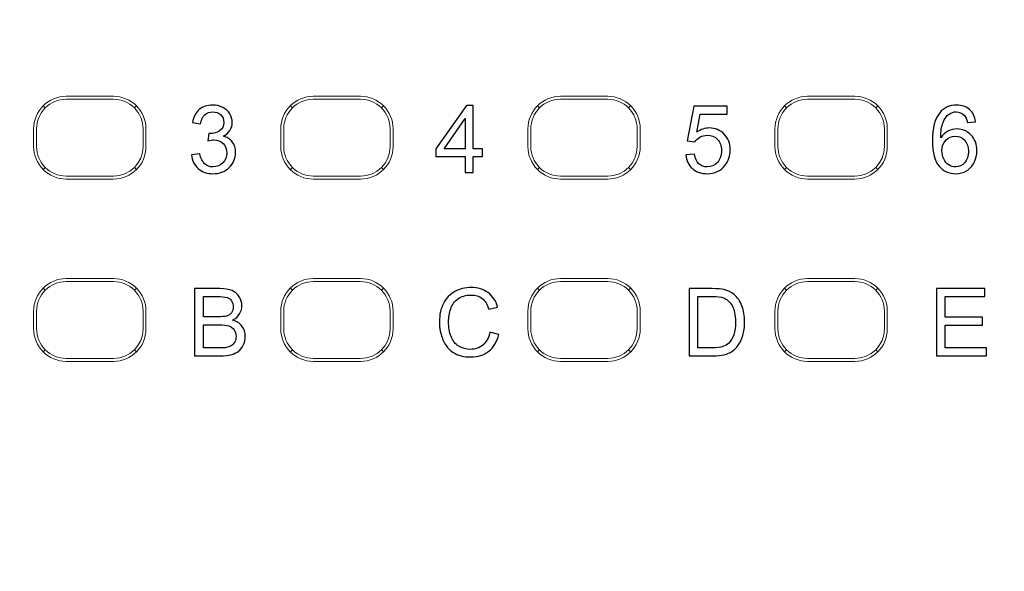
# Model space of a CAD drawing. Header units: millimetres. Extents: x -1114 to 1396, y -630 to 631.
# Tile 47 of 256: x -906.92 to -890.26, y -142.8 to -133.47. Entities that reach past the tile are written whole.
import ezdxf

# ---------------------------------------------------------------- set-up
doc = ezdxf.new("R2010")
doc.units = ezdxf.units.MM
doc.header["$MEASUREMENT"] = 0

msp = doc.modelspace()

# ---------------------------------------------------------------- linework, layer by layer
at = {"lineweight": 18}
for points, knots in [([(1038.9843, -629.7647), (1038.9843, -629.7647), (-1111.4882, -629.7647), (-1111.4882, -629.7647), (-1111.4882, -629.7647), (-1111.4882, -629.7647), (-1111.4882, 630.7883), (-1111.4882, 630.7883), (-1111.4882, 630.7883), (-1111.4882, 630.7883), (1038.9843, 630.7883), (1038.9843, 630.7883)], [0, 0, 0, 0, 0.3333333, 0.3333333, 0.3333333, 0.3333333, 0.6666667, 0.6666667, 0.6666667, 0.6666667, 1, 1, 1, 1]), ([(-906.1362, -134.7638), (-906.2821, -134.7638), (-906.422, -134.8218), (-906.5252, -134.9249), (-906.5252, -134.9249), (-906.6283, -135.0281), (-906.6863, -135.168), (-906.6863, -135.3139)], [0, 0, 0, 0, 0.5, 0.5, 0.5, 0.5, 1, 1, 1, 1]), ([(-904.7861, -135.3139), (-904.7861, -135.168), (-904.8441, -135.0281), (-904.9473, -134.9249), (-904.9473, -134.9249), (-905.0504, -134.8218), (-905.1903, -134.7638), (-905.3362, -134.7638)], [0, 0, 0, 0, 0.5, 0.5, 0.5, 0.5, 1, 1, 1, 1]), ([(-901.9554, -134.7638), (-902.1012, -134.7638), (-902.2412, -134.8218), (-902.3443, -134.9249), (-902.3443, -134.9249), (-902.4475, -135.0281), (-902.5054, -135.168), (-902.5054, -135.3139)], [0, 0, 0, 0, 0.5, 0.5, 0.5, 0.5, 1, 1, 1, 1]), ([(-900.6053, -135.3139), (-900.6053, -135.168), (-900.6632, -135.0281), (-900.7664, -134.9249), (-900.7664, -134.9249), (-900.8696, -134.8218), (-901.0095, -134.7638), (-901.1554, -134.7638)], [0, 0, 0, 0, 0.5, 0.5, 0.5, 0.5, 1, 1, 1, 1]), ([(-897.7745, -134.7638), (-897.9204, -134.7638), (-898.0603, -134.8218), (-898.1635, -134.9249), (-898.1635, -134.9249), (-898.2666, -135.0281), (-898.3246, -135.168), (-898.3246, -135.3139)], [0, 0, 0, 0, 0.5, 0.5, 0.5, 0.5, 1, 1, 1, 1]), ([(-896.4244, -135.3139), (-896.4244, -135.168), (-896.4824, -135.0281), (-896.5855, -134.9249), (-896.5855, -134.9249), (-896.6887, -134.8218), (-896.8286, -134.7638), (-896.9745, -134.7638)], [0, 0, 0, 0, 0.5, 0.5, 0.5, 0.5, 1, 1, 1, 1]), ([(-893.5936, -134.7638), (-893.7395, -134.7638), (-893.8794, -134.8218), (-893.9826, -134.9249), (-893.9826, -134.9249), (-894.0858, -135.0281), (-894.1437, -135.168), (-894.1437, -135.3139)], [0, 0, 0, 0, 0.5, 0.5, 0.5, 0.5, 1, 1, 1, 1]), ([(-892.2436, -135.3139), (-892.2436, -135.168), (-892.3015, -135.0281), (-892.4047, -134.9249), (-892.4047, -134.9249), (-892.5078, -134.8218), (-892.6478, -134.7638), (-892.7936, -134.7638)], [0, 0, 0, 0, 0.5, 0.5, 0.5, 0.5, 1, 1, 1, 1]), ([(-906.1362, -134.8139), (-906.2688, -134.8139), (-906.396, -134.8665), (-906.4898, -134.9603), (-906.4898, -134.9603), (-906.5835, -135.0541), (-906.6362, -135.1813), (-906.6362, -135.3139)], [0, 0, 0, 0, 0.5, 0.5, 0.5, 0.5, 1, 1, 1, 1]), ([(-904.8362, -135.3139), (-904.8362, -135.1813), (-904.8889, -135.0541), (-904.9827, -134.9603), (-904.9827, -134.9603), (-905.0764, -134.8665), (-905.2036, -134.8139), (-905.3362, -134.8139)], [0, 0, 0, 0, 0.5, 0.5, 0.5, 0.5, 1, 1, 1, 1]), ([(-901.9554, -134.8139), (-902.088, -134.8139), (-902.2151, -134.8665), (-902.3089, -134.9603), (-902.3089, -134.9603), (-902.4027, -135.0541), (-902.4554, -135.1813), (-902.4554, -135.3139)], [0, 0, 0, 0, 0.5, 0.5, 0.5, 0.5, 1, 1, 1, 1]), ([(-900.6554, -135.3139), (-900.6554, -135.1813), (-900.708, -135.0541), (-900.8018, -134.9603), (-900.8018, -134.9603), (-900.8956, -134.8665), (-901.0227, -134.8139), (-901.1554, -134.8139)], [0, 0, 0, 0, 0.5, 0.5, 0.5, 0.5, 1, 1, 1, 1]), ([(-897.7745, -134.8139), (-897.9071, -134.8139), (-898.0343, -134.8665), (-898.1281, -134.9603), (-898.1281, -134.9603), (-898.2218, -135.0541), (-898.2745, -135.1813), (-898.2745, -135.3139)], [0, 0, 0, 0, 0.5, 0.5, 0.5, 0.5, 1, 1, 1, 1]), ([(-896.4745, -135.3139), (-896.4745, -135.1813), (-896.5272, -135.0541), (-896.6209, -134.9603), (-896.6209, -134.9603), (-896.7147, -134.8665), (-896.8419, -134.8139), (-896.9745, -134.8139)], [0, 0, 0, 0, 0.5, 0.5, 0.5, 0.5, 1, 1, 1, 1]), ([(-893.5936, -134.8139), (-893.7262, -134.8139), (-893.8534, -134.8665), (-893.9472, -134.9603), (-893.9472, -134.9603), (-894.041, -135.0541), (-894.0936, -135.1813), (-894.0936, -135.3139)], [0, 0, 0, 0, 0.5, 0.5, 0.5, 0.5, 1, 1, 1, 1]), ([(-892.2936, -135.3139), (-892.2936, -135.1813), (-892.3463, -135.0541), (-892.4401, -134.9603), (-892.4401, -134.9603), (-892.5339, -134.8665), (-892.661, -134.8139), (-892.7936, -134.8139)], [0, 0, 0, 0, 0.5, 0.5, 0.5, 0.5, 1, 1, 1, 1]), ([(-906.6863, -135.6139), (-906.6863, -135.7598), (-906.6283, -135.8997), (-906.5252, -136.0028), (-906.5252, -136.0028), (-906.422, -136.106), (-906.2821, -136.1639), (-906.1362, -136.1639)], [0, 0, 0, 0, 0.5, 0.5, 0.5, 0.5, 1, 1, 1, 1]), ([(-906.6362, -135.6139), (-906.6362, -135.7465), (-906.5835, -135.8737), (-906.4898, -135.9674), (-906.4898, -135.9674), (-906.396, -136.0612), (-906.2688, -136.1139), (-906.1362, -136.1139)], [0, 0, 0, 0, 0.5, 0.5, 0.5, 0.5, 1, 1, 1, 1]), ([(-902.5054, -135.6139), (-902.5054, -135.7598), (-902.4475, -135.8997), (-902.3443, -136.0028), (-902.3443, -136.0028), (-902.2412, -136.106), (-902.1012, -136.1639), (-901.9554, -136.1639)], [0, 0, 0, 0, 0.5, 0.5, 0.5, 0.5, 1, 1, 1, 1]), ([(-902.4554, -135.6139), (-902.4554, -135.7465), (-902.4027, -135.8737), (-902.3089, -135.9674), (-902.3089, -135.9674), (-902.2151, -136.0612), (-902.088, -136.1139), (-901.9554, -136.1139)], [0, 0, 0, 0, 0.5, 0.5, 0.5, 0.5, 1, 1, 1, 1]), ([(-898.3246, -135.6139), (-898.3246, -135.7598), (-898.2666, -135.8997), (-898.1635, -136.0028), (-898.1635, -136.0028), (-898.0603, -136.106), (-897.9204, -136.1639), (-897.7745, -136.1639)], [0, 0, 0, 0, 0.5, 0.5, 0.5, 0.5, 1, 1, 1, 1]), ([(-898.2745, -135.6139), (-898.2745, -135.7465), (-898.2218, -135.8737), (-898.1281, -135.9674), (-898.1281, -135.9674), (-898.0343, -136.0612), (-897.9071, -136.1139), (-897.7745, -136.1139)], [0, 0, 0, 0, 0.5, 0.5, 0.5, 0.5, 1, 1, 1, 1]), ([(-894.1437, -135.6139), (-894.1437, -135.7598), (-894.0858, -135.8997), (-893.9826, -136.0028), (-893.9826, -136.0028), (-893.8794, -136.106), (-893.7395, -136.1639), (-893.5936, -136.1639)], [0, 0, 0, 0, 0.5, 0.5, 0.5, 0.5, 1, 1, 1, 1]), ([(-894.0936, -135.6139), (-894.0936, -135.7465), (-894.041, -135.8737), (-893.9472, -135.9674), (-893.9472, -135.9674), (-893.8534, -136.0612), (-893.7262, -136.1139), (-893.5936, -136.1139)], [0, 0, 0, 0, 0.5, 0.5, 0.5, 0.5, 1, 1, 1, 1]), ([(-906.1362, -137.8463), (-906.2821, -137.8463), (-906.422, -137.9043), (-906.5252, -138.0074), (-906.5252, -138.0074), (-906.6283, -138.1106), (-906.6863, -138.2505), (-906.6863, -138.3964)], [0, 0, 0, 0, 0.5, 0.5, 0.5, 0.5, 1, 1, 1, 1]), ([(-906.1362, -137.8964), (-906.2688, -137.8964), (-906.396, -137.949), (-906.4898, -138.0428), (-906.4898, -138.0428), (-906.5835, -138.1366), (-906.6362, -138.2638), (-906.6362, -138.3964)], [0, 0, 0, 0, 0.5, 0.5, 0.5, 0.5, 1, 1, 1, 1]), ([(-904.7861, -138.3964), (-904.7861, -138.2505), (-904.8441, -138.1106), (-904.9473, -138.0074), (-904.9473, -138.0074), (-905.0504, -137.9043), (-905.1903, -137.8463), (-905.3362, -137.8463)], [0, 0, 0, 0, 0.5, 0.5, 0.5, 0.5, 1, 1, 1, 1]), ([(-904.8362, -138.3964), (-904.8362, -138.2638), (-904.8889, -138.1366), (-904.9827, -138.0428), (-904.9827, -138.0428), (-905.0764, -137.949), (-905.2036, -137.8964), (-905.3362, -137.8964)], [0, 0, 0, 0, 0.5, 0.5, 0.5, 0.5, 1, 1, 1, 1]), ([(-901.9554, -137.8463), (-902.1012, -137.8463), (-902.2412, -137.9043), (-902.3443, -138.0074), (-902.3443, -138.0074), (-902.4475, -138.1106), (-902.5054, -138.2505), (-902.5054, -138.3964)], [0, 0, 0, 0, 0.5, 0.5, 0.5, 0.5, 1, 1, 1, 1]), ([(-901.9554, -137.8964), (-902.088, -137.8964), (-902.2151, -137.949), (-902.3089, -138.0428), (-902.3089, -138.0428), (-902.4027, -138.1366), (-902.4554, -138.2638), (-902.4554, -138.3964)], [0, 0, 0, 0, 0.5, 0.5, 0.5, 0.5, 1, 1, 1, 1]), ([(-900.6053, -138.3964), (-900.6053, -138.2505), (-900.6632, -138.1106), (-900.7664, -138.0074), (-900.7664, -138.0074), (-900.8696, -137.9043), (-901.0095, -137.8463), (-901.1554, -137.8463)], [0, 0, 0, 0, 0.5, 0.5, 0.5, 0.5, 1, 1, 1, 1]), ([(-900.6554, -138.3964), (-900.6554, -138.2638), (-900.708, -138.1366), (-900.8018, -138.0428), (-900.8018, -138.0428), (-900.8956, -137.949), (-901.0227, -137.8964), (-901.1554, -137.8964)], [0, 0, 0, 0, 0.5, 0.5, 0.5, 0.5, 1, 1, 1, 1]), ([(-897.7745, -137.8463), (-897.9204, -137.8463), (-898.0603, -137.9043), (-898.1635, -138.0074), (-898.1635, -138.0074), (-898.2666, -138.1106), (-898.3246, -138.2505), (-898.3246, -138.3964)], [0, 0, 0, 0, 0.5, 0.5, 0.5, 0.5, 1, 1, 1, 1]), ([(-897.7745, -137.8964), (-897.9071, -137.8964), (-898.0343, -137.949), (-898.1281, -138.0428), (-898.1281, -138.0428), (-898.2218, -138.1366), (-898.2745, -138.2638), (-898.2745, -138.3964)], [0, 0, 0, 0, 0.5, 0.5, 0.5, 0.5, 1, 1, 1, 1]), ([(-896.4244, -138.3964), (-896.4244, -138.2505), (-896.4824, -138.1106), (-896.5855, -138.0074), (-896.5855, -138.0074), (-896.6887, -137.9043), (-896.8286, -137.8463), (-896.9745, -137.8463)], [0, 0, 0, 0, 0.5, 0.5, 0.5, 0.5, 1, 1, 1, 1]), ([(-896.4745, -138.3964), (-896.4745, -138.2638), (-896.5272, -138.1366), (-896.6209, -138.0428), (-896.6209, -138.0428), (-896.7147, -137.949), (-896.8419, -137.8964), (-896.9745, -137.8964)], [0, 0, 0, 0, 0.5, 0.5, 0.5, 0.5, 1, 1, 1, 1]), ([(-893.5936, -137.8463), (-893.7395, -137.8463), (-893.8794, -137.9043), (-893.9826, -138.0074), (-893.9826, -138.0074), (-894.0858, -138.1106), (-894.1437, -138.2505), (-894.1437, -138.3964)], [0, 0, 0, 0, 0.5, 0.5, 0.5, 0.5, 1, 1, 1, 1]), ([(-893.5936, -137.8964), (-893.7262, -137.8964), (-893.8534, -137.949), (-893.9472, -138.0428), (-893.9472, -138.0428), (-894.041, -138.1366), (-894.0936, -138.2638), (-894.0936, -138.3964)], [0, 0, 0, 0, 0.5, 0.5, 0.5, 0.5, 1, 1, 1, 1]), ([(-892.2436, -138.3964), (-892.2436, -138.2505), (-892.3015, -138.1106), (-892.4047, -138.0074), (-892.4047, -138.0074), (-892.5078, -137.9043), (-892.6478, -137.8463), (-892.7936, -137.8463)], [0, 0, 0, 0, 0.5, 0.5, 0.5, 0.5, 1, 1, 1, 1]), ([(-892.2936, -138.3964), (-892.2936, -138.2638), (-892.3463, -138.1366), (-892.4401, -138.0428), (-892.4401, -138.0428), (-892.5339, -137.949), (-892.661, -137.8964), (-892.7936, -137.8964)], [0, 0, 0, 0, 0.5, 0.5, 0.5, 0.5, 1, 1, 1, 1]), ([(-906.6863, -138.6964), (-906.6863, -138.8423), (-906.6283, -138.9822), (-906.5252, -139.0853), (-906.5252, -139.0853), (-906.422, -139.1885), (-906.2821, -139.2464), (-906.1362, -139.2464)], [0, 0, 0, 0, 0.5, 0.5, 0.5, 0.5, 1, 1, 1, 1]), ([(-906.6362, -138.6964), (-906.6362, -138.829), (-906.5835, -138.9562), (-906.4898, -139.0499), (-906.4898, -139.0499), (-906.396, -139.1437), (-906.2688, -139.1964), (-906.1362, -139.1964)], [0, 0, 0, 0, 0.5, 0.5, 0.5, 0.5, 1, 1, 1, 1]), ([(-902.5054, -138.6964), (-902.5054, -138.8423), (-902.4475, -138.9822), (-902.3443, -139.0853), (-902.3443, -139.0853), (-902.2412, -139.1885), (-902.1012, -139.2464), (-901.9554, -139.2464)], [0, 0, 0, 0, 0.5, 0.5, 0.5, 0.5, 1, 1, 1, 1]), ([(-902.4554, -138.6964), (-902.4554, -138.829), (-902.4027, -138.9562), (-902.3089, -139.0499), (-902.3089, -139.0499), (-902.2151, -139.1437), (-902.088, -139.1964), (-901.9554, -139.1964)], [0, 0, 0, 0, 0.5, 0.5, 0.5, 0.5, 1, 1, 1, 1]), ([(-898.3246, -138.6964), (-898.3246, -138.8423), (-898.2666, -138.9822), (-898.1635, -139.0853), (-898.1635, -139.0853), (-898.0603, -139.1885), (-897.9204, -139.2464), (-897.7745, -139.2464)], [0, 0, 0, 0, 0.5, 0.5, 0.5, 0.5, 1, 1, 1, 1]), ([(-898.2745, -138.6964), (-898.2745, -138.829), (-898.2218, -138.9562), (-898.1281, -139.0499), (-898.1281, -139.0499), (-898.0343, -139.1437), (-897.9071, -139.1964), (-897.7745, -139.1964)], [0, 0, 0, 0, 0.5, 0.5, 0.5, 0.5, 1, 1, 1, 1]), ([(-894.1437, -138.6964), (-894.1437, -138.8423), (-894.0858, -138.9822), (-893.9826, -139.0853), (-893.9826, -139.0853), (-893.8794, -139.1885), (-893.7395, -139.2464), (-893.5936, -139.2464)], [0, 0, 0, 0, 0.5, 0.5, 0.5, 0.5, 1, 1, 1, 1]), ([(-894.0936, -138.6964), (-894.0936, -138.829), (-894.041, -138.9562), (-893.9472, -139.0499), (-893.9472, -139.0499), (-893.8534, -139.1437), (-893.7262, -139.1964), (-893.5936, -139.1964)], [0, 0, 0, 0, 0.5, 0.5, 0.5, 0.5, 1, 1, 1, 1])]:
    msp.add_open_spline(points, degree=3, knots=knots, dxfattribs=at)
for points in [[(-906.1362, -134.7638), (-906.1362, -134.7638), (-905.3362, -134.7638), (-905.3362, -134.7638)], [(-901.9554, -134.7638), (-901.9554, -134.7638), (-901.1554, -134.7638), (-901.1554, -134.7638)], [(-897.7745, -134.7638), (-897.7745, -134.7638), (-896.9745, -134.7638), (-896.9745, -134.7638)], [(-893.5936, -134.7638), (-893.5936, -134.7638), (-892.7936, -134.7638), (-892.7936, -134.7638)], [(-906.5245, -134.9256), (-906.5245, -134.9256), (-906.4898, -134.9603), (-906.4898, -134.9603)], [(-906.1362, -134.8139), (-906.1362, -134.8139), (-905.3362, -134.8139), (-905.3362, -134.8139)], [(-904.9827, -134.9603), (-904.9827, -134.9603), (-904.948, -134.9256), (-904.948, -134.9256)], [(-902.3089, -134.9603), (-902.3089, -134.9603), (-902.3436, -134.9256), (-902.3436, -134.9256)], [(-901.9554, -134.8139), (-901.9554, -134.8139), (-901.1554, -134.8139), (-901.1554, -134.8139)], [(-900.8018, -134.9603), (-900.8018, -134.9603), (-900.7671, -134.9256), (-900.7671, -134.9256)], [(-898.1628, -134.9256), (-898.1628, -134.9256), (-898.1281, -134.9603), (-898.1281, -134.9603)], [(-897.7745, -134.8139), (-897.7745, -134.8139), (-896.9745, -134.8139), (-896.9745, -134.8139)], [(-896.6209, -134.9603), (-896.6209, -134.9603), (-896.5862, -134.9256), (-896.5862, -134.9256)], [(-893.9472, -134.9603), (-893.9472, -134.9603), (-893.9819, -134.9256), (-893.9819, -134.9256)], [(-893.5936, -134.8139), (-893.5936, -134.8139), (-892.7936, -134.8139), (-892.7936, -134.8139)], [(-892.4401, -134.9603), (-892.4401, -134.9603), (-892.4054, -134.9256), (-892.4054, -134.9256)], [(-906.6863, -135.3139), (-906.6863, -135.3139), (-906.6863, -135.6139), (-906.6863, -135.6139)], [(-906.6362, -135.6139), (-906.6362, -135.6139), (-906.6362, -135.3139), (-906.6362, -135.3139)], [(-904.8362, -135.3139), (-904.8362, -135.3139), (-904.8362, -135.6139), (-904.8362, -135.6139)], [(-904.7861, -135.3139), (-904.7861, -135.3139), (-904.7861, -135.6139), (-904.7861, -135.6139)], [(-902.5054, -135.3139), (-902.5054, -135.3139), (-902.5054, -135.6139), (-902.5054, -135.6139)], [(-902.4554, -135.6139), (-902.4554, -135.6139), (-902.4554, -135.3139), (-902.4554, -135.3139)], [(-900.6554, -135.3139), (-900.6554, -135.3139), (-900.6554, -135.6139), (-900.6554, -135.6139)], [(-900.6053, -135.3139), (-900.6053, -135.3139), (-900.6053, -135.6139), (-900.6053, -135.6139)], [(-898.3246, -135.3139), (-898.3246, -135.3139), (-898.3246, -135.6139), (-898.3246, -135.6139)], [(-898.2745, -135.6139), (-898.2745, -135.6139), (-898.2745, -135.3139), (-898.2745, -135.3139)], [(-896.4745, -135.3139), (-896.4745, -135.3139), (-896.4745, -135.6139), (-896.4745, -135.6139)], [(-896.4244, -135.3139), (-896.4244, -135.3139), (-896.4244, -135.6139), (-896.4244, -135.6139)], [(-894.1437, -135.3139), (-894.1437, -135.3139), (-894.1437, -135.6139), (-894.1437, -135.6139)], [(-894.0936, -135.6139), (-894.0936, -135.6139), (-894.0936, -135.3139), (-894.0936, -135.3139)], [(-892.2936, -135.3139), (-892.2936, -135.3139), (-892.2936, -135.6139), (-892.2936, -135.6139)], [(-892.2436, -135.3139), (-892.2436, -135.3139), (-892.2436, -135.6139), (-892.2436, -135.6139)], [(-905.3362, -136.1139), (-905.0601, -136.1139), (-904.8362, -135.89), (-904.8362, -135.6139)], [(-905.3362, -136.1639), (-905.0324, -136.1639), (-904.7861, -135.9177), (-904.7861, -135.6139)], [(-901.1554, -136.1139), (-900.8792, -136.1139), (-900.6554, -135.89), (-900.6554, -135.6139)], [(-901.1554, -136.1639), (-900.8516, -136.1639), (-900.6053, -135.9177), (-900.6053, -135.6139)], [(-896.9745, -136.1139), (-896.6984, -136.1139), (-896.4745, -135.89), (-896.4745, -135.6139)], [(-896.9745, -136.1639), (-896.6707, -136.1639), (-896.4244, -135.9177), (-896.4244, -135.6139)], [(-892.7936, -136.1139), (-892.5175, -136.1139), (-892.2936, -135.89), (-892.2936, -135.6139)], [(-892.7936, -136.1639), (-892.4898, -136.1639), (-892.2436, -135.9177), (-892.2436, -135.6139)], [(-906.4898, -135.9674), (-906.4898, -135.9674), (-906.5245, -136.0021), (-906.5245, -136.0021)], [(-904.948, -136.0021), (-904.948, -136.0021), (-904.9827, -135.9674), (-904.9827, -135.9674)], [(-902.3089, -135.9674), (-902.3089, -135.9674), (-902.3436, -136.0021), (-902.3436, -136.0021)], [(-900.8018, -135.9674), (-900.8018, -135.9674), (-900.7671, -136.0021), (-900.7671, -136.0021)], [(-898.1281, -135.9674), (-898.1281, -135.9674), (-898.1628, -136.0021), (-898.1628, -136.0021)], [(-896.6209, -135.9674), (-896.6209, -135.9674), (-896.5862, -136.0021), (-896.5862, -136.0021)], [(-893.9819, -136.0021), (-893.9819, -136.0021), (-893.9472, -135.9674), (-893.9472, -135.9674)], [(-892.4401, -135.9674), (-892.4401, -135.9674), (-892.4054, -136.0021), (-892.4054, -136.0021)], [(-905.3362, -136.1139), (-905.3362, -136.1139), (-906.1362, -136.1139), (-906.1362, -136.1139)], [(-906.1362, -136.1639), (-906.1362, -136.1639), (-905.3362, -136.1639), (-905.3362, -136.1639)], [(-901.1554, -136.1139), (-901.1554, -136.1139), (-901.9554, -136.1139), (-901.9554, -136.1139)], [(-901.9554, -136.1639), (-901.9554, -136.1639), (-901.1554, -136.1639), (-901.1554, -136.1639)], [(-896.9745, -136.1139), (-896.9745, -136.1139), (-897.7745, -136.1139), (-897.7745, -136.1139)], [(-897.7745, -136.1639), (-897.7745, -136.1639), (-896.9745, -136.1639), (-896.9745, -136.1639)], [(-892.7936, -136.1139), (-892.7936, -136.1139), (-893.5936, -136.1139), (-893.5936, -136.1139)], [(-893.5936, -136.1639), (-893.5936, -136.1639), (-892.7936, -136.1639), (-892.7936, -136.1639)], [(-906.1362, -137.8463), (-906.1362, -137.8463), (-905.3362, -137.8463), (-905.3362, -137.8463)], [(-906.1362, -137.8964), (-906.1362, -137.8964), (-905.3362, -137.8964), (-905.3362, -137.8964)], [(-901.9554, -137.8463), (-901.9554, -137.8463), (-901.1554, -137.8463), (-901.1554, -137.8463)], [(-901.9554, -137.8964), (-901.9554, -137.8964), (-901.1554, -137.8964), (-901.1554, -137.8964)], [(-897.7745, -137.8463), (-897.7745, -137.8463), (-896.9745, -137.8463), (-896.9745, -137.8463)], [(-897.7745, -137.8964), (-897.7745, -137.8964), (-896.9745, -137.8964), (-896.9745, -137.8964)], [(-893.5936, -137.8463), (-893.5936, -137.8463), (-892.7936, -137.8463), (-892.7936, -137.8463)], [(-893.5936, -137.8964), (-893.5936, -137.8964), (-892.7936, -137.8964), (-892.7936, -137.8964)], [(-906.4898, -138.0428), (-906.4898, -138.0428), (-906.5245, -138.0081), (-906.5245, -138.0081)], [(-904.948, -138.0081), (-904.948, -138.0081), (-904.9827, -138.0428), (-904.9827, -138.0428)], [(-902.3436, -138.0081), (-902.3436, -138.0081), (-902.3089, -138.0428), (-902.3089, -138.0428)], [(-900.8018, -138.0428), (-900.8018, -138.0428), (-900.7671, -138.0081), (-900.7671, -138.0081)], [(-898.1281, -138.0428), (-898.1281, -138.0428), (-898.1628, -138.0081), (-898.1628, -138.0081)], [(-896.6209, -138.0428), (-896.6209, -138.0428), (-896.5862, -138.0081), (-896.5862, -138.0081)], [(-893.9819, -138.0081), (-893.9819, -138.0081), (-893.9472, -138.0428), (-893.9472, -138.0428)], [(-892.4401, -138.0428), (-892.4401, -138.0428), (-892.4054, -138.0081), (-892.4054, -138.0081)], [(-906.6863, -138.3964), (-906.6863, -138.3964), (-906.6863, -138.6964), (-906.6863, -138.6964)], [(-906.6362, -138.6964), (-906.6362, -138.6964), (-906.6362, -138.3964), (-906.6362, -138.3964)], [(-904.8362, -138.3964), (-904.8362, -138.3964), (-904.8362, -138.6964), (-904.8362, -138.6964)], [(-904.7861, -138.3964), (-904.7861, -138.3964), (-904.7861, -138.6964), (-904.7861, -138.6964)], [(-902.5054, -138.3964), (-902.5054, -138.3964), (-902.5054, -138.6964), (-902.5054, -138.6964)], [(-902.4554, -138.6964), (-902.4554, -138.6964), (-902.4554, -138.3964), (-902.4554, -138.3964)], [(-900.6554, -138.3964), (-900.6554, -138.3964), (-900.6554, -138.6964), (-900.6554, -138.6964)], [(-900.6053, -138.3964), (-900.6053, -138.3964), (-900.6053, -138.6964), (-900.6053, -138.6964)], [(-898.3246, -138.3964), (-898.3246, -138.3964), (-898.3246, -138.6964), (-898.3246, -138.6964)], [(-898.2745, -138.6964), (-898.2745, -138.6964), (-898.2745, -138.3964), (-898.2745, -138.3964)], [(-896.4745, -138.3964), (-896.4745, -138.3964), (-896.4745, -138.6964), (-896.4745, -138.6964)], [(-896.4244, -138.3964), (-896.4244, -138.3964), (-896.4244, -138.6964), (-896.4244, -138.6964)], [(-894.1437, -138.3964), (-894.1437, -138.3964), (-894.1437, -138.6964), (-894.1437, -138.6964)], [(-894.0936, -138.6964), (-894.0936, -138.6964), (-894.0936, -138.3964), (-894.0936, -138.3964)], [(-892.2936, -138.3964), (-892.2936, -138.3964), (-892.2936, -138.6964), (-892.2936, -138.6964)], [(-892.2436, -138.3964), (-892.2436, -138.3964), (-892.2436, -138.6964), (-892.2436, -138.6964)], [(-905.3362, -139.1964), (-905.0601, -139.1964), (-904.8362, -138.9725), (-904.8362, -138.6964)], [(-905.3362, -139.2464), (-905.0324, -139.2464), (-904.7861, -139.0002), (-904.7861, -138.6964)], [(-901.1554, -139.1964), (-900.8792, -139.1964), (-900.6554, -138.9725), (-900.6554, -138.6964)], [(-901.1554, -139.2464), (-900.8516, -139.2464), (-900.6053, -139.0002), (-900.6053, -138.6964)], [(-896.9745, -139.1964), (-896.6984, -139.1964), (-896.4745, -138.9725), (-896.4745, -138.6964)], [(-896.9745, -139.2464), (-896.6707, -139.2464), (-896.4244, -139.0002), (-896.4244, -138.6964)], [(-892.7936, -139.1964), (-892.5175, -139.1964), (-892.2936, -138.9725), (-892.2936, -138.6964)], [(-892.7936, -139.2464), (-892.4898, -139.2464), (-892.2436, -139.0002), (-892.2436, -138.6964)], [(-906.5245, -139.0846), (-906.5245, -139.0846), (-906.4898, -139.0499), (-906.4898, -139.0499)], [(-904.9827, -139.0499), (-904.9827, -139.0499), (-904.948, -139.0846), (-904.948, -139.0846)], [(-902.3436, -139.0846), (-902.3436, -139.0846), (-902.3089, -139.0499), (-902.3089, -139.0499)], [(-900.8018, -139.0499), (-900.8018, -139.0499), (-900.7671, -139.0846), (-900.7671, -139.0846)], [(-898.1281, -139.0499), (-898.1281, -139.0499), (-898.1628, -139.0846), (-898.1628, -139.0846)], [(-896.6209, -139.0499), (-896.6209, -139.0499), (-896.5862, -139.0846), (-896.5862, -139.0846)], [(-893.9472, -139.0499), (-893.9472, -139.0499), (-893.9819, -139.0846), (-893.9819, -139.0846)], [(-892.4054, -139.0846), (-892.4054, -139.0846), (-892.4401, -139.0499), (-892.4401, -139.0499)], [(-905.3362, -139.1964), (-905.3362, -139.1964), (-906.1362, -139.1964), (-906.1362, -139.1964)], [(-906.1362, -139.2464), (-906.1362, -139.2464), (-905.3362, -139.2464), (-905.3362, -139.2464)], [(-901.1554, -139.1964), (-901.1554, -139.1964), (-901.9554, -139.1964), (-901.9554, -139.1964)], [(-901.9554, -139.2464), (-901.9554, -139.2464), (-901.1554, -139.2464), (-901.1554, -139.2464)], [(-896.9745, -139.1964), (-896.9745, -139.1964), (-897.7745, -139.1964), (-897.7745, -139.1964)], [(-897.7745, -139.2464), (-897.7745, -139.2464), (-896.9745, -139.2464), (-896.9745, -139.2464)], [(-892.7936, -139.1964), (-892.7936, -139.1964), (-893.5936, -139.1964), (-893.5936, -139.1964)], [(-893.5936, -139.2464), (-893.5936, -139.2464), (-892.7936, -139.2464), (-892.7936, -139.2464)]]:
    msp.add_open_spline(points, degree=3, dxfattribs=at)
at = {"color": 250}
for points, knots in [([(-904.0146, -135.7536), (-904.0146, -135.7536), (-903.8752, -135.735), (-903.8752, -135.735), (-903.8752, -135.735), (-903.859, -135.8142), (-903.8318, -135.871), (-903.7934, -135.906), (-903.7934, -135.906), (-903.7548, -135.9409), (-903.708, -135.9583), (-903.6527, -135.9583), (-903.6527, -135.9583), (-903.5871, -135.9583), (-903.5315, -135.9356), (-903.4863, -135.8901), (-903.4863, -135.8901), (-903.4413, -135.8446), (-903.4185, -135.7882), (-903.4185, -135.721), (-903.4185, -135.721), (-903.4185, -135.657), (-903.4394, -135.6041), (-903.4812, -135.5625), (-903.4812, -135.5625), (-903.5233, -135.521), (-903.5765, -135.5001), (-903.641, -135.5001), (-903.641, -135.5001), (-903.6675, -135.5001), (-903.7003, -135.5054), (-903.7395, -135.5157), (-903.7395, -135.5157), (-903.7395, -135.5157), (-903.7238, -135.3932), (-903.7238, -135.3932), (-903.7238, -135.3932), (-903.7146, -135.3943), (-903.7072, -135.3948), (-903.7014, -135.3948), (-903.7014, -135.3948), (-903.6421, -135.3948), (-903.5886, -135.3792), (-903.541, -135.3482), (-903.541, -135.3482), (-903.4934, -135.3173), (-903.4696, -135.2694), (-903.4696, -135.2048), (-903.4696, -135.2048), (-903.4696, -135.1538), (-903.487, -135.1112), (-903.5217, -135.0778), (-903.5217, -135.0778), (-903.5564, -135.0442), (-903.6011, -135.0273), (-903.6558, -135.0273), (-903.6558, -135.0273), (-903.7101, -135.0273), (-903.7553, -135.0445), (-903.7913, -135.0783), (-903.7913, -135.0783), (-903.8276, -135.1125), (-903.8508, -135.1638), (-903.8612, -135.2321), (-903.8612, -135.2321), (-903.8612, -135.2321), (-904.0006, -135.2072), (-904.0006, -135.2072), (-904.0006, -135.2072), (-903.9837, -135.1135), (-903.9448, -135.041), (-903.8844, -134.9897), (-903.8844, -134.9897), (-903.8239, -134.9384), (-903.7487, -134.9125), (-903.6588, -134.9125), (-903.6588, -134.9125), (-903.5968, -134.9125), (-903.5397, -134.9259), (-903.4876, -134.9524), (-903.4876, -134.9524), (-903.4355, -134.9791), (-903.3955, -135.0154), (-903.3677, -135.0614), (-903.3677, -135.0614), (-903.3402, -135.1074), (-903.3262, -135.1561), (-903.3262, -135.208), (-903.3262, -135.208), (-903.3262, -135.2569), (-903.3394, -135.3017), (-903.3659, -135.3421), (-903.3659, -135.3421), (-903.3923, -135.3824), (-903.4312, -135.4144), (-903.4828, -135.4382), (-903.4828, -135.4382), (-903.4156, -135.4535), (-903.3635, -135.4858), (-903.3262, -135.5348), (-903.3262, -135.5348), (-903.2891, -135.5834), (-903.2706, -135.6446), (-903.2706, -135.7178), (-903.2706, -135.7178), (-903.2706, -135.8171), (-903.3066, -135.9012), (-903.3791, -135.9703), (-903.3791, -135.9703), (-903.4513, -136.0393), (-903.5429, -136.0737), (-903.6535, -136.0737), (-903.6535, -136.0737), (-903.7532, -136.0737), (-903.836, -136.0441), (-903.9019, -135.9845), (-903.9019, -135.9845), (-903.9678, -135.9253), (-904.0054, -135.8483), (-904.0146, -135.7536)], [0, 0, 0, 0, 0.0333333, 0.0333333, 0.0333333, 0.0333333, 0.0666667, 0.0666667, 0.0666667, 0.0666667, 0.1, 0.1, 0.1, 0.1, 0.1333333, 0.1333333, 0.1333333, 0.1333333, 0.1666667, 0.1666667, 0.1666667, 0.1666667, 0.2, 0.2, 0.2, 0.2, 0.2333333, 0.2333333, 0.2333333, 0.2333333, 0.2666667, 0.2666667, 0.2666667, 0.2666667, 0.3, 0.3, 0.3, 0.3, 0.3333333, 0.3333333, 0.3333333, 0.3333333, 0.3666667, 0.3666667, 0.3666667, 0.3666667, 0.4, 0.4, 0.4, 0.4, 0.4333333, 0.4333333, 0.4333333, 0.4333333, 0.4666667, 0.4666667, 0.4666667, 0.4666667, 0.5, 0.5, 0.5, 0.5, 0.5333333, 0.5333333, 0.5333333, 0.5333333, 0.5666667, 0.5666667, 0.5666667, 0.5666667, 0.6, 0.6, 0.6, 0.6, 0.6333333, 0.6333333, 0.6333333, 0.6333333, 0.6666667, 0.6666667, 0.6666667, 0.6666667, 0.7, 0.7, 0.7, 0.7, 0.7333333, 0.7333333, 0.7333333, 0.7333333, 0.7666667, 0.7666667, 0.7666667, 0.7666667, 0.8, 0.8, 0.8, 0.8, 0.8333333, 0.8333333, 0.8333333, 0.8333333, 0.8666667, 0.8666667, 0.8666667, 0.8666667, 0.9, 0.9, 0.9, 0.9, 0.9333333, 0.9333333, 0.9333333, 0.9333333, 0.9666667, 0.9666667, 0.9666667, 0.9666667, 1, 1, 1, 1]), ([(-899.3874, -136.0536), (-899.3874, -136.0536), (-899.3874, -135.7816), (-899.3874, -135.7816), (-899.3874, -135.7816), (-899.3874, -135.7816), (-899.8803, -135.7816), (-899.8803, -135.7816), (-899.8803, -135.7816), (-899.8803, -135.7816), (-899.8803, -135.6535), (-899.8803, -135.6535), (-899.8803, -135.6535), (-899.8803, -135.6535), (-899.3617, -134.9172), (-899.3617, -134.9172), (-899.3617, -134.9172), (-899.3617, -134.9172), (-899.2477, -134.9172), (-899.2477, -134.9172), (-899.2477, -134.9172), (-899.2477, -134.9172), (-899.2477, -135.6535), (-899.2477, -135.6535), (-899.2477, -135.6535), (-899.2477, -135.6535), (-899.0942, -135.6535), (-899.0942, -135.6535), (-899.0942, -135.6535), (-899.0942, -135.6535), (-899.0942, -135.7816), (-899.0942, -135.7816), (-899.0942, -135.7816), (-899.0942, -135.7816), (-899.2477, -135.7816), (-899.2477, -135.7816), (-899.2477, -135.7816), (-899.2477, -135.7816), (-899.2477, -136.0536), (-899.2477, -136.0536), (-899.2477, -136.0536), (-899.2477, -136.0536), (-899.3874, -136.0536), (-899.3874, -136.0536)], [0, 0, 0, 0, 0.0909091, 0.0909091, 0.0909091, 0.0909091, 0.1818182, 0.1818182, 0.1818182, 0.1818182, 0.2727273, 0.2727273, 0.2727273, 0.2727273, 0.3636364, 0.3636364, 0.3636364, 0.3636364, 0.4545455, 0.4545455, 0.4545455, 0.4545455, 0.5454545, 0.5454545, 0.5454545, 0.5454545, 0.6363636, 0.6363636, 0.6363636, 0.6363636, 0.7272727, 0.7272727, 0.7272727, 0.7272727, 0.8181818, 0.8181818, 0.8181818, 0.8181818, 0.9090909, 0.9090909, 0.9090909, 0.9090909, 1, 1, 1, 1]), ([(-895.6537, -135.7559), (-895.6537, -135.7559), (-895.5071, -135.7435), (-895.5071, -135.7435), (-895.5071, -135.7435), (-895.4963, -135.8149), (-895.4712, -135.8684), (-895.4317, -135.9044), (-895.4317, -135.9044), (-895.392, -135.9404), (-895.3444, -135.9583), (-895.2886, -135.9583), (-895.2886, -135.9583), (-895.2214, -135.9583), (-895.1645, -135.9329), (-895.1182, -135.8824), (-895.1182, -135.8824), (-895.0716, -135.8316), (-895.0484, -135.7644), (-895.0484, -135.6808), (-895.0484, -135.6808), (-895.0484, -135.6012), (-895.0706, -135.5385), (-895.1153, -135.4924), (-895.1153, -135.4924), (-895.16, -135.4464), (-895.2185, -135.4234), (-895.291, -135.4234), (-895.291, -135.4234), (-895.336, -135.4234), (-895.3764, -135.4337), (-895.4127, -135.4541), (-895.4127, -135.4541), (-895.4489, -135.4744), (-895.4772, -135.5009), (-895.4979, -135.5334), (-895.4979, -135.5334), (-895.4979, -135.5334), (-895.6288, -135.5165), (-895.6288, -135.5165), (-895.6288, -135.5165), (-895.6288, -135.5165), (-895.5188, -134.9328), (-895.5188, -134.9328), (-895.5188, -134.9328), (-895.5188, -134.9328), (-894.9536, -134.9328), (-894.9536, -134.9328), (-894.9536, -134.9328), (-894.9536, -134.9328), (-894.9536, -135.0662), (-894.9536, -135.0662), (-894.9536, -135.0662), (-894.9536, -135.0662), (-895.4071, -135.0662), (-895.4071, -135.0662), (-895.4071, -135.0662), (-895.4071, -135.0662), (-895.4685, -135.3715), (-895.4685, -135.3715), (-895.4685, -135.3715), (-895.4002, -135.3239), (-895.3285, -135.3001), (-895.2537, -135.3001), (-895.2537, -135.3001), (-895.1544, -135.3001), (-895.0708, -135.3345), (-895.0026, -135.4033), (-895.0026, -135.4033), (-894.9343, -135.472), (-894.9002, -135.5604), (-894.9002, -135.6684), (-894.9002, -135.6684), (-894.9002, -135.7713), (-894.9303, -135.8602), (-894.9901, -135.9351), (-894.9901, -135.9351), (-895.0632, -136.0269), (-895.1627, -136.0729), (-895.2886, -136.0729), (-895.2886, -136.0729), (-895.392, -136.0729), (-895.4764, -136.0441), (-895.5418, -135.9861), (-895.5418, -135.9861), (-895.6072, -135.9282), (-895.6445, -135.8515), (-895.6537, -135.7559)], [0, 0, 0, 0, 0.0454545, 0.0454545, 0.0454545, 0.0454545, 0.0909091, 0.0909091, 0.0909091, 0.0909091, 0.1363636, 0.1363636, 0.1363636, 0.1363636, 0.1818182, 0.1818182, 0.1818182, 0.1818182, 0.2272727, 0.2272727, 0.2272727, 0.2272727, 0.2727273, 0.2727273, 0.2727273, 0.2727273, 0.3181818, 0.3181818, 0.3181818, 0.3181818, 0.3636364, 0.3636364, 0.3636364, 0.3636364, 0.4090909, 0.4090909, 0.4090909, 0.4090909, 0.4545455, 0.4545455, 0.4545455, 0.4545455, 0.5, 0.5, 0.5, 0.5, 0.5454545, 0.5454545, 0.5454545, 0.5454545, 0.5909091, 0.5909091, 0.5909091, 0.5909091, 0.6363636, 0.6363636, 0.6363636, 0.6363636, 0.6818182, 0.6818182, 0.6818182, 0.6818182, 0.7272727, 0.7272727, 0.7272727, 0.7272727, 0.7727273, 0.7727273, 0.7727273, 0.7727273, 0.8181818, 0.8181818, 0.8181818, 0.8181818, 0.8636364, 0.8636364, 0.8636364, 0.8636364, 0.9090909, 0.9090909, 0.9090909, 0.9090909, 0.9545455, 0.9545455, 0.9545455, 0.9545455, 1, 1, 1, 1]), ([(-890.7489, -135.1956), (-890.7489, -135.1956), (-890.8876, -135.2064), (-890.8876, -135.2064), (-890.8876, -135.2064), (-890.9, -135.1516), (-890.9175, -135.1117), (-890.9402, -135.0871), (-890.9402, -135.0871), (-890.978, -135.0471), (-891.0246, -135.0273), (-891.0799, -135.0273), (-891.0799, -135.0273), (-891.1244, -135.0273), (-891.1633, -135.0397), (-891.1969, -135.0646), (-891.1969, -135.0646), (-891.2408, -135.0966), (-891.2754, -135.1434), (-891.3008, -135.2048), (-891.3008, -135.2048), (-891.326, -135.2662), (-891.3392, -135.3538), (-891.3403, -135.4675), (-891.3403, -135.4675), (-891.3067, -135.4165), (-891.2656, -135.3784), (-891.217, -135.3535), (-891.217, -135.3535), (-891.1685, -135.3289), (-891.1175, -135.3165), (-891.0643, -135.3165), (-891.0643, -135.3165), (-890.9712, -135.3165), (-890.8921, -135.3506), (-890.8267, -135.4191), (-890.8267, -135.4191), (-890.7614, -135.4877), (-890.7285, -135.576), (-890.7285, -135.6845), (-890.7285, -135.6845), (-890.7285, -135.7559), (-890.7442, -135.8221), (-890.7748, -135.8835), (-890.7748, -135.8835), (-890.8055, -135.9446), (-890.8479, -135.9917), (-890.9016, -136.0242), (-890.9016, -136.0242), (-890.9553, -136.0568), (-891.0161, -136.0729), (-891.0844, -136.0729), (-891.0844, -136.0729), (-891.2008, -136.0729), (-891.2955, -136.0303), (-891.3688, -135.9446), (-891.3688, -135.9446), (-891.4424, -135.8591), (-891.4789, -135.7181), (-891.4789, -135.5218), (-891.4789, -135.5218), (-891.4789, -135.3022), (-891.4384, -135.1426), (-891.3572, -135.0429), (-891.3572, -135.0429), (-891.2866, -134.9561), (-891.1913, -134.9125), (-891.0712, -134.9125), (-891.0712, -134.9125), (-890.982, -134.9125), (-890.9087, -134.9376), (-890.8516, -134.9879), (-890.8516, -134.9879), (-890.7944, -135.0379), (-890.7603, -135.1072), (-890.7489, -135.1956)], [0, 0, 0, 0, 0.0526316, 0.0526316, 0.0526316, 0.0526316, 0.1052632, 0.1052632, 0.1052632, 0.1052632, 0.1578947, 0.1578947, 0.1578947, 0.1578947, 0.2105263, 0.2105263, 0.2105263, 0.2105263, 0.2631579, 0.2631579, 0.2631579, 0.2631579, 0.3157895, 0.3157895, 0.3157895, 0.3157895, 0.3684211, 0.3684211, 0.3684211, 0.3684211, 0.4210526, 0.4210526, 0.4210526, 0.4210526, 0.4736842, 0.4736842, 0.4736842, 0.4736842, 0.5263158, 0.5263158, 0.5263158, 0.5263158, 0.5789474, 0.5789474, 0.5789474, 0.5789474, 0.6315789, 0.6315789, 0.6315789, 0.6315789, 0.6842105, 0.6842105, 0.6842105, 0.6842105, 0.7368421, 0.7368421, 0.7368421, 0.7368421, 0.7894737, 0.7894737, 0.7894737, 0.7894737, 0.8421053, 0.8421053, 0.8421053, 0.8421053, 0.8947368, 0.8947368, 0.8947368, 0.8947368, 0.9473684, 0.9473684, 0.9473684, 0.9473684, 1, 1, 1, 1]), ([(-899.3874, -135.6535), (-899.3874, -135.6535), (-899.3874, -135.1413), (-899.3874, -135.1413), (-899.3874, -135.1413), (-899.3874, -135.1413), (-899.743, -135.6535), (-899.743, -135.6535), (-899.743, -135.6535), (-899.743, -135.6535), (-899.3874, -135.6535), (-899.3874, -135.6535)], [0, 0, 0, 0, 0.3333333, 0.3333333, 0.3333333, 0.3333333, 0.6666667, 0.6666667, 0.6666667, 0.6666667, 1, 1, 1, 1]), ([(-891.3186, -135.6853), (-891.3186, -135.7335), (-891.3082, -135.7795), (-891.2879, -135.8234), (-891.2879, -135.8234), (-891.2675, -135.8673), (-891.2389, -135.9007), (-891.2024, -135.9237), (-891.2024, -135.9237), (-891.1656, -135.9467), (-891.127, -135.9583), (-891.0868, -135.9583), (-891.0868, -135.9583), (-891.0278, -135.9583), (-890.9773, -135.9345), (-890.9349, -135.8869), (-890.9349, -135.8869), (-890.8926, -135.8393), (-890.8714, -135.7747), (-890.8714, -135.6932), (-890.8714, -135.6932), (-890.8714, -135.6147), (-890.8923, -135.5527), (-890.9341, -135.5075), (-890.9341, -135.5075), (-890.9759, -135.4623), (-891.0286, -135.4398), (-891.0921, -135.4398), (-891.0921, -135.4398), (-891.1553, -135.4398), (-891.2088, -135.4623), (-891.2527, -135.5075), (-891.2527, -135.5075), (-891.2966, -135.5527), (-891.3186, -135.612), (-891.3186, -135.6853)], [0, 0, 0, 0, 0.1111111, 0.1111111, 0.1111111, 0.1111111, 0.2222222, 0.2222222, 0.2222222, 0.2222222, 0.3333333, 0.3333333, 0.3333333, 0.3333333, 0.4444444, 0.4444444, 0.4444444, 0.4444444, 0.5555556, 0.5555556, 0.5555556, 0.5555556, 0.6666667, 0.6666667, 0.6666667, 0.6666667, 0.7777778, 0.7777778, 0.7777778, 0.7777778, 0.8888889, 0.8888889, 0.8888889, 0.8888889, 1, 1, 1, 1]), ([(-903.9651, -139.1522), (-903.9651, -139.1522), (-903.9651, -138.0158), (-903.9651, -138.0158), (-903.9651, -138.0158), (-903.9651, -138.0158), (-903.5386, -138.0158), (-903.5386, -138.0158), (-903.5386, -138.0158), (-903.4519, -138.0158), (-903.3823, -138.0275), (-903.3299, -138.0502), (-903.3299, -138.0502), (-903.2772, -138.0732), (-903.2362, -138.1087), (-903.2066, -138.1566), (-903.2066, -138.1566), (-903.177, -138.2042), (-903.1619, -138.2542), (-903.1619, -138.3066), (-903.1619, -138.3066), (-903.1619, -138.355), (-903.1751, -138.4008), (-903.2016, -138.4436), (-903.2016, -138.4436), (-903.2278, -138.4865), (-903.2677, -138.5212), (-903.3209, -138.5476), (-903.3209, -138.5476), (-903.2521, -138.5677), (-903.1994, -138.6021), (-903.1624, -138.6505), (-903.1624, -138.6505), (-903.1254, -138.6992), (-903.1068, -138.7566), (-903.1068, -138.8228), (-903.1068, -138.8228), (-903.1068, -138.876), (-903.1182, -138.9255), (-903.1407, -138.9712), (-903.1407, -138.9712), (-903.1632, -139.017), (-903.191, -139.0522), (-903.224, -139.0771), (-903.224, -139.0771), (-903.2571, -139.1019), (-903.2987, -139.1204), (-903.3484, -139.1331), (-903.3484, -139.1331), (-903.3981, -139.1458), (-903.4593, -139.1522), (-903.5318, -139.1522), (-903.5318, -139.1522), (-903.5318, -139.1522), (-903.9651, -139.1522), (-903.9651, -139.1522)], [0, 0, 0, 0, 0.0714286, 0.0714286, 0.0714286, 0.0714286, 0.1428571, 0.1428571, 0.1428571, 0.1428571, 0.2142857, 0.2142857, 0.2142857, 0.2142857, 0.2857143, 0.2857143, 0.2857143, 0.2857143, 0.3571429, 0.3571429, 0.3571429, 0.3571429, 0.4285714, 0.4285714, 0.4285714, 0.4285714, 0.5, 0.5, 0.5, 0.5, 0.5714286, 0.5714286, 0.5714286, 0.5714286, 0.6428571, 0.6428571, 0.6428571, 0.6428571, 0.7142857, 0.7142857, 0.7142857, 0.7142857, 0.7857143, 0.7857143, 0.7857143, 0.7857143, 0.8571429, 0.8571429, 0.8571429, 0.8571429, 0.9285714, 0.9285714, 0.9285714, 0.9285714, 1, 1, 1, 1]), ([(-898.9672, -138.7537), (-898.9672, -138.7537), (-898.8167, -138.7918), (-898.8167, -138.7918), (-898.8167, -138.7918), (-898.8482, -138.9151), (-898.905, -139.0093), (-898.9868, -139.0744), (-898.9868, -139.0744), (-899.0688, -139.1392), (-899.1688, -139.1715), (-899.2874, -139.1715), (-899.2874, -139.1715), (-899.4099, -139.1715), (-899.5093, -139.1466), (-899.5861, -139.0969), (-899.5861, -139.0969), (-899.6628, -139.0469), (-899.7213, -138.9747), (-899.7612, -138.8802), (-899.7612, -138.8802), (-899.8012, -138.7855), (-899.8213, -138.6839), (-899.8213, -138.5754), (-899.8213, -138.5754), (-899.8213, -138.4571), (-899.7988, -138.354), (-899.7536, -138.2658), (-899.7536, -138.2658), (-899.7083, -138.1777), (-899.644, -138.1108), (-899.5604, -138.065), (-899.5604, -138.065), (-899.4771, -138.0193), (-899.3853, -137.9965), (-899.285, -137.9965), (-899.285, -137.9965), (-899.1712, -137.9965), (-899.0757, -138.0253), (-898.9982, -138.0833), (-898.9982, -138.0833), (-898.9206, -138.1412), (-898.8667, -138.2225), (-898.8362, -138.3275), (-898.8362, -138.3275), (-898.8362, -138.3275), (-898.9841, -138.3624), (-898.9841, -138.3624), (-898.9841, -138.3624), (-899.0106, -138.2796), (-899.0487, -138.2195), (-899.099, -138.1817), (-899.099, -138.1817), (-899.149, -138.1439), (-899.212, -138.1251), (-899.2882, -138.1251), (-899.2882, -138.1251), (-899.3755, -138.1251), (-899.4482, -138.146), (-899.507, -138.1878), (-899.507, -138.1878), (-899.5657, -138.2299), (-899.607, -138.286), (-899.6305, -138.3566), (-899.6305, -138.3566), (-899.6543, -138.427), (-899.6662, -138.4997), (-899.6662, -138.5746), (-899.6662, -138.5746), (-899.6662, -138.6715), (-899.6522, -138.7556), (-899.6242, -138.8278), (-899.6242, -138.8278), (-899.5959, -138.8998), (-899.5522, -138.9538), (-899.4927, -138.9895), (-899.4927, -138.9895), (-899.4331, -139.0252), (-899.3689, -139.0429), (-899.2995, -139.0429), (-899.2995, -139.0429), (-899.2154, -139.0429), (-899.1442, -139.0186), (-899.0857, -138.9702), (-899.0857, -138.9702), (-899.0273, -138.9215), (-898.9879, -138.8493), (-898.9672, -138.7537)], [0, 0, 0, 0, 0.0454545, 0.0454545, 0.0454545, 0.0454545, 0.0909091, 0.0909091, 0.0909091, 0.0909091, 0.1363636, 0.1363636, 0.1363636, 0.1363636, 0.1818182, 0.1818182, 0.1818182, 0.1818182, 0.2272727, 0.2272727, 0.2272727, 0.2272727, 0.2727273, 0.2727273, 0.2727273, 0.2727273, 0.3181818, 0.3181818, 0.3181818, 0.3181818, 0.3636364, 0.3636364, 0.3636364, 0.3636364, 0.4090909, 0.4090909, 0.4090909, 0.4090909, 0.4545455, 0.4545455, 0.4545455, 0.4545455, 0.5, 0.5, 0.5, 0.5, 0.5454545, 0.5454545, 0.5454545, 0.5454545, 0.5909091, 0.5909091, 0.5909091, 0.5909091, 0.6363636, 0.6363636, 0.6363636, 0.6363636, 0.6818182, 0.6818182, 0.6818182, 0.6818182, 0.7272727, 0.7272727, 0.7272727, 0.7272727, 0.7727273, 0.7727273, 0.7727273, 0.7727273, 0.8181818, 0.8181818, 0.8181818, 0.8181818, 0.8636364, 0.8636364, 0.8636364, 0.8636364, 0.9090909, 0.9090909, 0.9090909, 0.9090909, 0.9545455, 0.9545455, 0.9545455, 0.9545455, 1, 1, 1, 1]), ([(-895.5971, -139.1522), (-895.5971, -139.1522), (-895.5971, -138.0158), (-895.5971, -138.0158), (-895.5971, -138.0158), (-895.5971, -138.0158), (-895.2058, -138.0158), (-895.2058, -138.0158), (-895.2058, -138.0158), (-895.1174, -138.0158), (-895.0499, -138.0214), (-895.0034, -138.0322), (-895.0034, -138.0322), (-894.9383, -138.047), (-894.8827, -138.0743), (-894.8367, -138.1134), (-894.8367, -138.1134), (-894.7769, -138.1642), (-894.7319, -138.2288), (-894.7023, -138.3076), (-894.7023, -138.3076), (-894.6724, -138.3865), (-894.6576, -138.4765), (-894.6576, -138.5778), (-894.6576, -138.5778), (-894.6576, -138.664), (-894.6676, -138.7405), (-894.688, -138.8072), (-894.688, -138.8072), (-894.7081, -138.8739), (-894.7338, -138.9292), (-894.7655, -138.9728), (-894.7655, -138.9728), (-894.797, -139.0165), (-894.8314, -139.0509), (-894.869, -139.0757), (-894.869, -139.0757), (-894.9063, -139.1009), (-894.9515, -139.1199), (-895.0044, -139.1329), (-895.0044, -139.1329), (-895.0576, -139.1458), (-895.1185, -139.1522), (-895.187, -139.1522), (-895.187, -139.1522), (-895.187, -139.1522), (-895.5971, -139.1522), (-895.5971, -139.1522)], [0, 0, 0, 0, 0.0833333, 0.0833333, 0.0833333, 0.0833333, 0.1666667, 0.1666667, 0.1666667, 0.1666667, 0.25, 0.25, 0.25, 0.25, 0.3333333, 0.3333333, 0.3333333, 0.3333333, 0.4166667, 0.4166667, 0.4166667, 0.4166667, 0.5, 0.5, 0.5, 0.5, 0.5833333, 0.5833333, 0.5833333, 0.5833333, 0.6666667, 0.6666667, 0.6666667, 0.6666667, 0.75, 0.75, 0.75, 0.75, 0.8333333, 0.8333333, 0.8333333, 0.8333333, 0.9166667, 0.9166667, 0.9166667, 0.9166667, 1, 1, 1, 1]), ([(-891.413, -139.1522), (-891.413, -139.1522), (-891.413, -138.0158), (-891.413, -138.0158), (-891.413, -138.0158), (-891.413, -138.0158), (-890.5915, -138.0158), (-890.5915, -138.0158), (-890.5915, -138.0158), (-890.5915, -138.0158), (-890.5915, -138.15), (-890.5915, -138.15), (-890.5915, -138.15), (-890.5915, -138.15), (-891.2627, -138.15), (-891.2627, -138.15), (-891.2627, -138.15), (-891.2627, -138.15), (-891.2627, -138.4979), (-891.2627, -138.4979), (-891.2627, -138.4979), (-891.2627, -138.4979), (-890.6341, -138.4979), (-890.6341, -138.4979), (-890.6341, -138.4979), (-890.6341, -138.4979), (-890.6341, -138.6312), (-890.6341, -138.6312), (-890.6341, -138.6312), (-890.6341, -138.6312), (-891.2627, -138.6312), (-891.2627, -138.6312), (-891.2627, -138.6312), (-891.2627, -138.6312), (-891.2627, -139.0181), (-891.2627, -139.0181), (-891.2627, -139.0181), (-891.2627, -139.0181), (-890.565, -139.0181), (-890.565, -139.0181), (-890.565, -139.0181), (-890.565, -139.0181), (-890.565, -139.1522), (-890.565, -139.1522), (-890.565, -139.1522), (-890.565, -139.1522), (-891.413, -139.1522), (-891.413, -139.1522)], [0, 0, 0, 0, 0.0833333, 0.0833333, 0.0833333, 0.0833333, 0.1666667, 0.1666667, 0.1666667, 0.1666667, 0.25, 0.25, 0.25, 0.25, 0.3333333, 0.3333333, 0.3333333, 0.3333333, 0.4166667, 0.4166667, 0.4166667, 0.4166667, 0.5, 0.5, 0.5, 0.5, 0.5833333, 0.5833333, 0.5833333, 0.5833333, 0.6666667, 0.6666667, 0.6666667, 0.6666667, 0.75, 0.75, 0.75, 0.75, 0.8333333, 0.8333333, 0.8333333, 0.8333333, 0.9166667, 0.9166667, 0.9166667, 0.9166667, 1, 1, 1, 1]), ([(-903.8146, -138.4934), (-903.8146, -138.4934), (-903.5688, -138.4934), (-903.5688, -138.4934), (-903.5688, -138.4934), (-903.5024, -138.4934), (-903.4545, -138.4889), (-903.4254, -138.4802), (-903.4254, -138.4802), (-903.3873, -138.4688), (-903.3585, -138.45), (-903.3391, -138.4235), (-903.3391, -138.4235), (-903.3198, -138.3971), (-903.31, -138.364), (-903.31, -138.3243), (-903.31, -138.3243), (-903.31, -138.2867), (-903.319, -138.2534), (-903.337, -138.2248), (-903.337, -138.2248), (-903.3553, -138.196), (-903.3812, -138.1764), (-903.4145, -138.1658), (-903.4145, -138.1658), (-903.4482, -138.1552), (-903.5058, -138.15), (-903.5876, -138.15), (-903.5876, -138.15), (-903.5876, -138.15), (-903.8146, -138.15), (-903.8146, -138.15), (-903.8146, -138.15), (-903.8146, -138.15), (-903.8146, -138.4934), (-903.8146, -138.4934)], [0, 0, 0, 0, 0.1111111, 0.1111111, 0.1111111, 0.1111111, 0.2222222, 0.2222222, 0.2222222, 0.2222222, 0.3333333, 0.3333333, 0.3333333, 0.3333333, 0.4444444, 0.4444444, 0.4444444, 0.4444444, 0.5555556, 0.5555556, 0.5555556, 0.5555556, 0.6666667, 0.6666667, 0.6666667, 0.6666667, 0.7777778, 0.7777778, 0.7777778, 0.7777778, 0.8888889, 0.8888889, 0.8888889, 0.8888889, 1, 1, 1, 1]), ([(-895.4468, -139.0181), (-895.4468, -139.0181), (-895.2042, -139.0181), (-895.2042, -139.0181), (-895.2042, -139.0181), (-895.1293, -139.0181), (-895.0703, -139.0112), (-895.0277, -138.9972), (-895.0277, -138.9972), (-894.9851, -138.9831), (-894.9512, -138.9636), (-894.9258, -138.9382), (-894.9258, -138.9382), (-894.8901, -138.9027), (-894.8623, -138.8545), (-894.8425, -138.7945), (-894.8425, -138.7945), (-894.8227, -138.7342), (-894.8126, -138.6614), (-894.8126, -138.5754), (-894.8126, -138.5754), (-894.8126, -138.4566), (-894.8322, -138.3653), (-894.8711, -138.3016), (-894.8711, -138.3016), (-894.9102, -138.2375), (-894.9576, -138.1949), (-895.0134, -138.1732), (-895.0134, -138.1732), (-895.0536, -138.1576), (-895.1187, -138.15), (-895.2079, -138.15), (-895.2079, -138.15), (-895.2079, -138.15), (-895.4468, -138.15), (-895.4468, -138.15), (-895.4468, -138.15), (-895.4468, -138.15), (-895.4468, -139.0181), (-895.4468, -139.0181)], [0, 0, 0, 0, 0.1, 0.1, 0.1, 0.1, 0.2, 0.2, 0.2, 0.2, 0.3, 0.3, 0.3, 0.3, 0.4, 0.4, 0.4, 0.4, 0.5, 0.5, 0.5, 0.5, 0.6, 0.6, 0.6, 0.6, 0.7, 0.7, 0.7, 0.7, 0.8, 0.8, 0.8, 0.8, 0.9, 0.9, 0.9, 0.9, 1, 1, 1, 1]), ([(-903.8146, -139.0181), (-903.8146, -139.0181), (-903.5318, -139.0181), (-903.5318, -139.0181), (-903.5318, -139.0181), (-903.4831, -139.0181), (-903.4489, -139.0162), (-903.4294, -139.0128), (-903.4294, -139.0128), (-903.3947, -139.0064), (-903.3659, -138.9961), (-903.3426, -138.9815), (-903.3426, -138.9815), (-903.3193, -138.9673), (-903.3002, -138.9461), (-903.2852, -138.9186), (-903.2852, -138.9186), (-903.2704, -138.8908), (-903.2627, -138.859), (-903.2627, -138.8228), (-903.2627, -138.8228), (-903.2627, -138.7805), (-903.2735, -138.7437), (-903.2952, -138.7122), (-903.2952, -138.7122), (-903.3169, -138.681), (-903.3471, -138.659), (-903.3857, -138.6463), (-903.3857, -138.6463), (-903.4241, -138.6339), (-903.4796, -138.6275), (-903.5519, -138.6275), (-903.5519, -138.6275), (-903.5519, -138.6275), (-903.8146, -138.6275), (-903.8146, -138.6275), (-903.8146, -138.6275), (-903.8146, -138.6275), (-903.8146, -139.0181), (-903.8146, -139.0181)], [0, 0, 0, 0, 0.1, 0.1, 0.1, 0.1, 0.2, 0.2, 0.2, 0.2, 0.3, 0.3, 0.3, 0.3, 0.4, 0.4, 0.4, 0.4, 0.5, 0.5, 0.5, 0.5, 0.6, 0.6, 0.6, 0.6, 0.7, 0.7, 0.7, 0.7, 0.8, 0.8, 0.8, 0.8, 0.9, 0.9, 0.9, 0.9, 1, 1, 1, 1])]:
    msp.add_open_spline(points, degree=3, knots=knots, dxfattribs=at)

doc.saveas('drawing.dxf')
